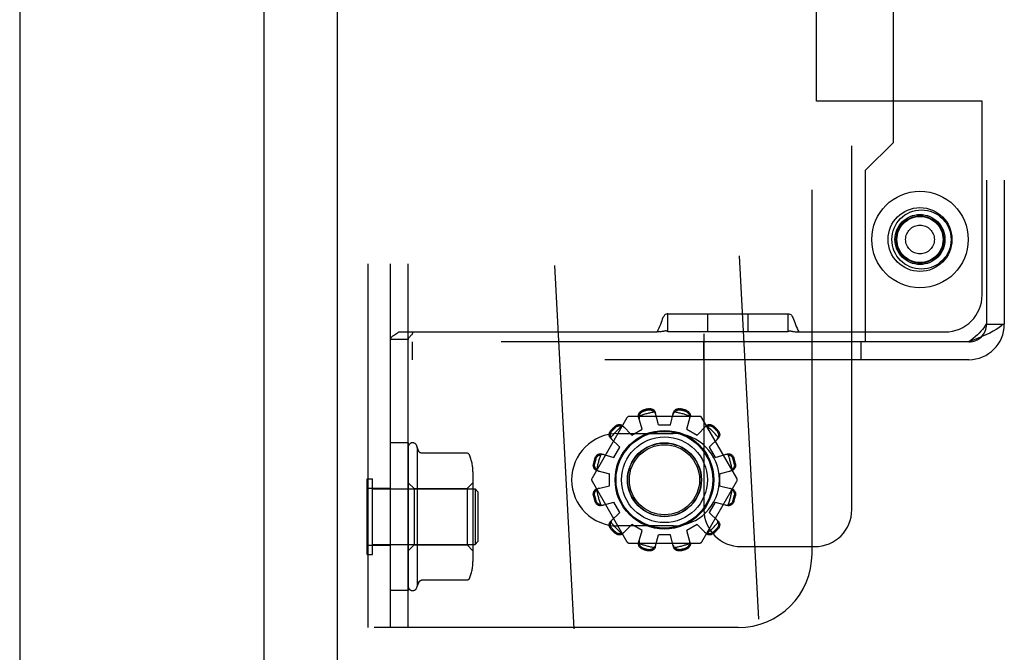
# Model space of a CAD drawing. Header units: inches. Extents: x 0 to 224, y 0 to 145.
# Tile 83 of 125: x 180.31 to 183.64, y 66.42 to 68.56. Entities that reach past the tile are written whole.
import ezdxf

# ---------------------------------------------------------------- set-up
doc = ezdxf.new("R2010")
doc.units = ezdxf.units.IN
doc.header["$LTSCALE"] = 12.302632
doc.header["$MEASUREMENT"] = 0
doc.linetypes.add('HIDDEN', pattern=[0.2, 0.1, -0.1])
doc.layers.get('0').update_dxf_attribs({"linetype": 'CONTINUOUS'})
doc.layers.add('02___PRT_ALL_AXES', color=7, linetype='CONTINUOUS')
doc.layers.add('DEFAULT_2', color=8, linetype='HIDDEN')

msp = doc.modelspace()

# ---------------------------------------------------------------- linework, layer by layer
at = {"color": 3, "linetype": 'Continuous'}
for p, q in [((181.3802, 86.1912), (181.3802, 51.8172)), ((180.3072, 81.0067), (180.3072, 57.0067)), ((181.1322, 80.1627), (181.1322, 57.8457))]:
    msp.add_line(p, q, dxfattribs=at)
at = {"layer": '02___PRT_ALL_AXES', "color": 8, "linetype": 'HIDDEN'}
for p, q in [((183.2602, 68.1452), (183.2602, 69.8632)), ((183.0002, 68.2842), (183.0002, 69.7242)), ((183.5602, 68.2842), (183.0002, 68.2842)), ((183.5602, 67.6292), (183.5602, 68.2842)), ((183.1652, 68.0502), (183.2602, 68.1452)), ((183.1652, 68.0502), (183.1652, 67.4702)), ((182.6332, 67.5042), (182.6332, 67.5642)), ((182.7692, 67.5642), (182.6332, 67.5642)), ((182.7692, 67.5042), (182.7692, 67.5642)), ((182.7692, 67.5042), (182.6332, 67.5042)), ((182.3289, 67.1605), (182.5164, 67.1605)), ((182.3761, 67.1553), (182.4107, 67.1753)), ((182.4664, 67.1902), (182.5064, 67.1902)), ((182.5621, 67.1753), (182.5967, 67.1553)), ((181.5602, 66.6292), (181.5602, 67.1292)), ((181.6202, 67.1292), (181.5602, 67.1292)), ((181.6202, 67.1292), (181.6202, 66.6292)), ((181.6502, 67.1142), (181.6502, 66.6442)), ((181.6567, 67.1), (181.6502, 67.1142)), ((182.3153, 67.0799), (182.3353, 67.1145)), ((182.6375, 67.1145), (182.6575, 67.0799)), ((182.3004, 66.9842), (182.3004, 67.0242)), ((182.6724, 67.0242), (182.6724, 66.9842)), ((181.4852, 66.7827), (181.4852, 66.9758)), ((181.4852, 66.9758), (181.5602, 66.9758)), ((182.3353, 66.8939), (182.3153, 66.9285)), ((182.6575, 66.9285), (182.6375, 66.8939)), ((182.5164, 66.848), (182.3289, 66.848)), ((182.4107, 66.8331), (182.3761, 66.8531)), ((182.5967, 66.8531), (182.5621, 66.8331)), ((182.5064, 66.8182), (182.4664, 66.8182)), ((181.4852, 66.7827), (181.5602, 66.7827)), ((181.6202, 66.6292), (181.5602, 66.6292)), ((181.6567, 66.6584), (181.6502, 66.6442))]:
    msp.add_line(p, q, dxfattribs=at)
for centre, radius in [((183.3502, 67.8167), 0.108), ((183.3552, 67.8167), 0.1), ((183.3502, 67.8167), 0.0845), ((183.3502, 67.8167), 0.08), ((182.4864, 67.0042), 0.124)]:
    msp.add_circle(centre, radius, dxfattribs=at)
for centre, radius, start, end in [((182.3289, 67.0042), 0.1562, 90, 270), ((182.5164, 67.0042), 0.1562, 270, 90), ((181.6352, 67.1142), 0.015, 0.0001, 180), ((181.6352, 66.6442), 0.015, 180, 359.9999)]:
    msp.add_arc(centre, radius, start, end, dxfattribs=at)
at = {"layer": 'DEFAULT_2', "color": 8, "linetype": 'HIDDEN'}
for p, q in [((183.1198, 66.9032), (183.1198, 71.9032)), ((181.4852, 66.5042), (181.4852, 71.5042)), ((181.5602, 66.5042), (181.5602, 71.5042)), ((182.9852, 66.7542), (182.9852, 71.2542)), ((183.5752, 70.4782), (183.5752, 67.5302)), ((183.6352, 70.4782), (183.6352, 67.5302)), ((182.6198, 69.9582), (182.6198, 66.9032)), ((182.9338, 64.0757), (182.6329, 69.8179)), ((182.3097, 64.043), (182.0087, 69.7852)), ((181.6202, 66.5042), (181.6202, 69.6917)), ((182.4982, 67.5642), (182.4982, 67.5649)), ((182.4982, 67.5042), (182.4982, 67.5642)), ((182.9042, 67.5642), (182.4982, 67.5642)), ((182.9042, 67.5642), (182.9042, 67.5649)), ((182.9042, 67.5042), (182.9042, 67.5642)), ((183.5722, 67.5302), (183.6293, 67.5302)), ((183.6293, 67.5302), (183.6352, 67.5302)), ((181.5739, 67.4934), (181.5707, 67.4914)), ((181.5892, 67.5042), (181.5869, 67.5018)), ((181.5892, 67.5042), (182.4614, 67.5042)), ((182.9042, 67.5042), (182.4982, 67.5042)), ((182.9409, 67.5042), (183.4352, 67.5042)), ((181.6202, 67.478), (181.5602, 67.478)), ((181.563, 67.485), (181.5613, 67.4827)), ((181.5652, 67.4873), (181.563, 67.485)), ((181.6247, 67.4868), (181.6229, 67.4848)), ((181.6286, 67.4907), (181.6267, 67.4888)), ((181.6352, 67.4102), (181.6352, 67.4702)), ((183.1652, 67.4702), (181.6352, 67.4702)), ((182.6195, 67.4102), (182.6195, 67.4702)), ((183.1508, 67.4102), (183.1508, 67.4702)), ((183.5152, 67.4702), (183.1652, 67.4702)), ((183.5152, 67.4102), (181.6352, 67.4102)), ((182.4664, 67.1902), (182.4554, 67.2325)), ((182.5064, 67.1902), (182.5174, 67.2325)), ((182.3597, 67.2137), (182.2416, 67.0092)), ((182.6045, 67.2187), (182.3683, 67.2187)), ((182.4107, 67.1753), (182.3992, 67.2174)), ((182.5621, 67.1753), (182.5737, 67.2174)), ((182.7312, 67.0092), (182.6131, 67.2137)), ((182.3454, 67.1864), (182.3761, 67.1553)), ((182.5967, 67.1553), (182.6274, 67.1864)), ((182.3043, 67.1452), (182.3353, 67.1145)), ((182.6375, 67.1145), (182.6686, 67.1452)), ((181.8179, 67.0942), (181.6658, 67.0942)), ((182.2733, 67.0915), (182.3153, 67.0799)), ((182.6575, 67.0799), (182.6996, 67.0915)), ((181.8392, 67.0309), (181.8392, 66.7275)), ((182.2582, 67.0352), (182.3004, 67.0242)), ((182.6724, 67.0242), (182.7146, 67.0352)), ((181.4812, 66.7512), (181.4812, 67.0072)), ((181.4812, 67.0072), (181.4992, 67.0072)), ((181.4992, 66.7512), (181.4992, 67.0072)), ((181.6402, 66.9742), (181.6202, 66.9942)), ((181.8192, 66.9742), (181.8392, 66.9942)), ((182.2416, 66.9992), (182.3597, 66.7947)), ((182.6131, 66.7947), (182.7312, 66.9992)), ((181.4992, 66.9732), (181.8462, 66.9732)), ((181.6402, 66.9742), (181.6402, 66.7842)), ((181.6402, 66.9742), (181.8192, 66.9742)), ((181.8192, 66.9742), (181.8192, 66.7842)), ((181.8462, 66.9732), (181.8462, 66.7852)), ((181.8562, 66.9632), (181.8462, 66.9732)), ((181.8562, 66.9632), (181.8562, 66.7952)), ((182.2582, 66.9732), (182.3004, 66.9842)), ((182.6724, 66.9842), (182.7146, 66.9732)), ((182.2733, 66.917), (182.3153, 66.9285)), ((182.6575, 66.9285), (182.6996, 66.917)), ((182.3043, 66.8633), (182.3353, 66.8939)), ((182.6375, 66.8939), (182.6686, 66.8633)), ((182.3454, 66.8221), (182.3761, 66.8531)), ((182.3992, 66.7911), (182.4107, 66.8331)), ((182.5737, 66.7911), (182.5621, 66.8331)), ((182.5967, 66.8531), (182.6274, 66.8221)), ((181.8562, 66.7952), (181.8462, 66.7852)), ((182.4554, 66.776), (182.4664, 66.8182)), ((182.5174, 66.776), (182.5064, 66.8182)), ((181.4992, 66.7852), (181.8462, 66.7852)), ((181.6402, 66.7842), (181.6202, 66.7642)), ((181.6402, 66.7842), (181.8192, 66.7842)), ((181.8192, 66.7842), (181.8392, 66.7642)), ((182.3683, 66.7897), (182.6045, 66.7897)), ((182.7448, 66.7782), (182.9948, 66.7782)), ((181.4812, 66.7512), (181.4992, 66.7512)), ((181.8179, 66.6643), (181.6658, 66.6643)), ((182.7352, 66.5042), (181.4852, 66.5042))]:
    msp.add_line(p, q, dxfattribs=at)
for points in [[(182.4982, 67.5649), (182.4952, 67.5651), (182.4922, 67.5645), (182.4893, 67.5629), (182.4864, 67.5603), (182.4838, 67.5568), (182.4814, 67.5524), (182.4792, 67.5475), (182.4771, 67.5421), (182.4749, 67.5361), (182.4726, 67.5298), (182.4702, 67.523), (182.4675, 67.5164), (182.4646, 67.5101), (182.4614, 67.5042)], [(182.9042, 67.5649), (182.9071, 67.5651), (182.9101, 67.5645), (182.9131, 67.5629), (182.9159, 67.5603), (182.9185, 67.5568), (182.9209, 67.5524), (182.9231, 67.5475), (182.9253, 67.5421), (182.9274, 67.5361), (182.9297, 67.5298), (182.9321, 67.523), (182.9348, 67.5164), (182.9377, 67.5101), (182.9409, 67.5042)], [(183.6293, 67.5302), (183.6238, 67.5242), (183.6165, 67.5182), (183.6076, 67.5122), (183.5973, 67.5062), (183.5857, 67.5002), (183.573, 67.4942), (183.5593, 67.4882), (183.545, 67.4822), (183.5302, 67.4762), (183.5152, 67.4702)], [(183.5722, 67.5302), (183.5695, 67.5242), (183.5658, 67.5182), (183.5614, 67.5122), (183.5562, 67.5062), (183.5504, 67.5002), (183.5441, 67.4942), (183.5373, 67.4882), (183.5301, 67.4822), (183.5227, 67.4762), (183.5152, 67.4702)], [(181.5773, 67.4954), (181.5739, 67.4934), (181.5707, 67.4914), (181.5678, 67.4894), (181.5652, 67.4873)], [(181.584, 67.4996), (181.5807, 67.4974), (181.5773, 67.4954)], [(181.5892, 67.5042), (181.5869, 67.5018), (181.584, 67.4996), (181.5807, 67.4974)], [(181.6347, 67.5042), (181.6348, 67.5019), (181.6345, 67.4995), (181.6335, 67.4971), (181.6321, 67.4948), (181.6304, 67.4927), (181.6286, 67.4907), (181.6267, 67.4888), (181.6247, 67.4868), (181.6229, 67.4848), (181.6214, 67.4826), (181.6205, 67.4804), (181.6202, 67.478)], [(182.4895, 67.5075), (182.4875, 67.507), (182.4863, 67.5067), (182.4847, 67.5064), (182.4828, 67.506), (182.4804, 67.5057), (182.4776, 67.5053), (182.4743, 67.505), (182.4705, 67.5047), (182.4663, 67.5044), (182.4614, 67.5042)], [(182.4982, 67.5056), (182.4957, 67.5066), (182.4939, 67.5072), (182.4927, 67.5076), (182.4918, 67.5077), (182.491, 67.5077), (182.4902, 67.5076), (182.4895, 67.5075)], [(182.9042, 67.5056), (182.9067, 67.5066), (182.9084, 67.5072), (182.9096, 67.5076), (182.9106, 67.5077), (182.9114, 67.5077), (182.9121, 67.5076), (182.9129, 67.5075), (182.9148, 67.507)], [(182.9148, 67.507), (182.9161, 67.5067), (182.9176, 67.5064), (182.9196, 67.506), (182.9219, 67.5057), (182.9248, 67.5053), (182.928, 67.505), (182.9318, 67.5047), (182.9361, 67.5044), (182.9409, 67.5042)], [(181.5613, 67.4826), (181.5604, 67.4803), (181.5602, 67.478)], [(182.3992, 67.2174), (182.3988, 67.2192), (182.3986, 67.221), (182.3987, 67.2229), (182.3991, 67.2248), (182.3996, 67.2267), (182.4004, 67.2286), (182.4014, 67.2303), (182.4026, 67.232), (182.404, 67.2335), (182.4056, 67.235), (182.4074, 67.2363), (182.4093, 67.2374), (182.4113, 67.2384), (182.4134, 67.2391)], [(182.4014, 67.2192), (182.4016, 67.2203), (182.4019, 67.2213), (182.4022, 67.2223), (182.4025, 67.2233), (182.4029, 67.2242), (182.4033, 67.2252), (182.4038, 67.2261), (182.4043, 67.227), (182.4048, 67.228), (182.4055, 67.2289), (182.4062, 67.2298), (182.407, 67.2307), (182.4079, 67.2316), (182.4089, 67.2324), (182.41, 67.2333), (182.4113, 67.234), (182.4128, 67.2347), (182.4144, 67.2353)], [(182.4322, 67.2442), (182.4344, 67.2446), (182.4366, 67.2447), (182.4388, 67.2447), (182.441, 67.2445), (182.4431, 67.244), (182.4451, 67.2434), (182.447, 67.2425), (182.4487, 67.2415), (182.4503, 67.2403), (182.4518, 67.239), (182.453, 67.2375), (182.454, 67.2358), (182.4548, 67.2342), (182.4554, 67.2325)], [(182.4332, 67.2404), (182.4349, 67.2407), (182.4365, 67.2408), (182.4381, 67.2408), (182.4395, 67.2406), (182.4408, 67.2404), (182.442, 67.24), (182.4431, 67.2397), (182.4442, 67.2392), (182.4452, 67.2388), (182.4462, 67.2383), (182.4471, 67.2377), (182.4479, 67.2371), (182.4488, 67.2365), (182.4496, 67.2359), (182.4503, 67.2352), (182.4511, 67.2345), (182.4518, 67.2337), (182.4525, 67.2329)], [(182.4573, 67.2253), (182.4568, 67.2267), (182.4562, 67.228), (182.4555, 67.2294), (182.4546, 67.2306), (182.4536, 67.2318), (182.4525, 67.2329)], [(182.5203, 67.2329), (182.5192, 67.2318), (182.5182, 67.2306), (182.5173, 67.2294), (182.5166, 67.228), (182.516, 67.2267), (182.5156, 67.2253)], [(182.5174, 67.2325), (182.518, 67.2342), (182.5188, 67.2358), (182.5198, 67.2375), (182.5211, 67.239), (182.5225, 67.2403), (182.5241, 67.2415), (182.5259, 67.2425), (182.5277, 67.2434), (182.5297, 67.244), (182.5319, 67.2445), (182.534, 67.2447), (182.5363, 67.2447), (182.5384, 67.2446), (182.5406, 67.2442)], [(182.5203, 67.2329), (182.521, 67.2337), (182.5217, 67.2345), (182.5225, 67.2352), (182.5233, 67.2359), (182.5241, 67.2365), (182.5249, 67.2371), (182.5258, 67.2377), (182.5267, 67.2383), (182.5276, 67.2388), (182.5286, 67.2392), (182.5297, 67.2397), (182.5309, 67.24), (182.5321, 67.2404), (182.5334, 67.2406), (182.5348, 67.2408), (182.5363, 67.2408), (182.5379, 67.2407), (182.5396, 67.2404)], [(182.5584, 67.2353), (182.56, 67.2347), (182.5615, 67.234), (182.5628, 67.2333), (182.5639, 67.2324), (182.565, 67.2315), (182.5658, 67.2307), (182.5666, 67.2298), (182.5674, 67.2289), (182.568, 67.2279), (182.5686, 67.227), (182.5691, 67.2261), (182.5695, 67.2252), (182.57, 67.2242), (182.5703, 67.2233), (182.5707, 67.2223), (182.5709, 67.2213), (182.5712, 67.2203), (182.5714, 67.2192)], [(182.5595, 67.2391), (182.5615, 67.2384), (182.5635, 67.2374), (182.5654, 67.2363), (182.5672, 67.235), (182.5688, 67.2335), (182.5702, 67.232), (182.5714, 67.2303), (182.5724, 67.2286), (182.5732, 67.2267), (182.5738, 67.2248), (182.5741, 67.2229), (182.5742, 67.221), (182.574, 67.2192), (182.5737, 67.2174)], [(182.4014, 67.2192), (182.401, 67.2177), (182.4007, 67.2162), (182.4006, 67.2147), (182.4006, 67.2131), (182.4008, 67.2117), (182.4011, 67.2103)], [(182.5717, 67.2103), (182.572, 67.2117), (182.5722, 67.2131), (182.5722, 67.2147), (182.5721, 67.2162), (182.5718, 67.2177), (182.5714, 67.2192)], [(182.3043, 67.1452), (182.3031, 67.1466), (182.302, 67.1481), (182.3011, 67.1498), (182.3005, 67.1516), (182.3, 67.1535), (182.2998, 67.1555), (182.2998, 67.1575), (182.3, 67.1596), (182.3004, 67.1616), (182.3011, 67.1637), (182.302, 67.1657), (182.303, 67.1677), (182.3043, 67.1695), (182.3057, 67.1711)], [(182.3053, 67.1479), (182.305, 67.1489), (182.3047, 67.1499), (182.3044, 67.1509), (182.3042, 67.152), (182.3041, 67.153), (182.304, 67.154), (182.3039, 67.1551), (182.3039, 67.1561), (182.3039, 67.1572), (182.304, 67.1583), (182.3042, 67.1595), (182.3044, 67.1606), (182.3047, 67.1618), (182.3052, 67.1631), (182.3058, 67.1644), (182.3065, 67.1657), (182.3074, 67.167), (182.3085, 67.1684)], [(182.3195, 67.1849), (182.3212, 67.1864), (182.323, 67.1876), (182.3249, 67.1887), (182.3269, 67.1896), (182.329, 67.1902), (182.3311, 67.1907), (182.3331, 67.1909), (182.3351, 67.1909), (182.3371, 67.1906), (182.339, 67.1902), (182.3409, 67.1895), (182.3426, 67.1886), (182.3441, 67.1876), (182.3454, 67.1864)], [(182.3223, 67.1822), (182.3236, 67.1832), (182.3249, 67.1842), (182.3263, 67.1849), (182.3276, 67.1855), (182.3288, 67.1859), (182.33, 67.1862), (182.3312, 67.1865), (182.3324, 67.1866), (182.3335, 67.1867), (182.3345, 67.1868), (182.3356, 67.1868), (182.3366, 67.1867), (182.3377, 67.1866), (182.3387, 67.1864), (182.3397, 67.1862), (182.3407, 67.1859), (182.3417, 67.1857), (182.3427, 67.1853)], [(182.3506, 67.1811), (182.3496, 67.1821), (182.3484, 67.183), (182.3471, 67.1838), (182.3457, 67.1844), (182.3442, 67.1849), (182.3427, 67.1853)], [(182.6301, 67.1853), (182.6286, 67.1849), (182.6271, 67.1844), (182.6257, 67.1838), (182.6245, 67.183), (182.6233, 67.1821), (182.6222, 67.1811)], [(182.6274, 67.1864), (182.6287, 67.1876), (182.6303, 67.1886), (182.632, 67.1895), (182.6338, 67.1902), (182.6357, 67.1906), (182.6377, 67.1909), (182.6397, 67.1909), (182.6418, 67.1907), (182.6438, 67.1902), (182.6459, 67.1896), (182.6479, 67.1887), (182.6498, 67.1876), (182.6516, 67.1864), (182.6533, 67.1849)], [(182.6301, 67.1853), (182.6311, 67.1857), (182.6321, 67.1859), (182.6331, 67.1862), (182.6342, 67.1864), (182.6352, 67.1866), (182.6362, 67.1867), (182.6373, 67.1868), (182.6383, 67.1868), (182.6394, 67.1867), (182.6405, 67.1866), (182.6416, 67.1865), (182.6428, 67.1862), (182.644, 67.1859), (182.6453, 67.1855), (182.6466, 67.1849), (182.6479, 67.1842), (182.6492, 67.1832), (182.6506, 67.1822)], [(182.6643, 67.1684), (182.6654, 67.167), (182.6663, 67.1657), (182.6671, 67.1644), (182.6677, 67.1631), (182.6681, 67.1618), (182.6684, 67.1606), (182.6687, 67.1594), (182.6688, 67.1583), (182.6689, 67.1572), (182.669, 67.1561), (182.6689, 67.1551), (182.6689, 67.154), (182.6688, 67.153), (182.6686, 67.152), (182.6684, 67.1509), (182.6681, 67.1499), (182.6678, 67.1489), (182.6675, 67.1479)], [(182.6671, 67.1711), (182.6685, 67.1695), (182.6698, 67.1677), (182.6709, 67.1657), (182.6718, 67.1637), (182.6724, 67.1616), (182.6729, 67.1596), (182.6731, 67.1575), (182.6731, 67.1555), (182.6728, 67.1535), (182.6724, 67.1516), (182.6717, 67.1498), (182.6708, 67.1481), (182.6698, 67.1466), (182.6686, 67.1452)], [(182.3053, 67.1479), (182.3057, 67.1464), (182.3062, 67.1449), (182.3069, 67.1436), (182.3077, 67.1423), (182.3085, 67.1411), (182.3095, 67.14)], [(182.6633, 67.14), (182.6643, 67.1411), (182.6652, 67.1423), (182.6659, 67.1436), (182.6666, 67.1449), (182.6671, 67.1464), (182.6675, 67.1479)], [(181.6658, 67.0942), (181.6646, 67.0943), (181.6634, 67.0945), (181.6625, 67.0948), (181.6617, 67.0951), (181.661, 67.0954), (181.6604, 67.0958), (181.6599, 67.0961), (181.6595, 67.0964), (181.6591, 67.0968), (181.6587, 67.0971), (181.6584, 67.0974), (181.6582, 67.0977), (181.6579, 67.098), (181.6577, 67.0983), (181.6575, 67.0986), (181.6573, 67.0989), (181.6572, 67.0992), (181.657, 67.0994), (181.6569, 67.0997), (181.6568, 67.0999), (181.6567, 67.1001)], [(181.827, 67.0882), (181.8264, 67.0894), (181.8256, 67.0905), (181.8247, 67.0915), (181.8237, 67.0923), (181.8225, 67.0931), (181.8212, 67.0936), (181.8199, 67.094), (181.8185, 67.0942), (181.8179, 67.0942)], [(182.2515, 67.0773), (182.2523, 67.0793), (182.2532, 67.0813), (182.2543, 67.0832), (182.2556, 67.085), (182.2571, 67.0866), (182.2587, 67.088), (182.2603, 67.0892), (182.2621, 67.0902), (182.2639, 67.091), (182.2658, 67.0916), (182.2677, 67.0919), (182.2696, 67.092), (182.2715, 67.0919), (182.2733, 67.0915)], [(182.2553, 67.0763), (182.2559, 67.0779), (182.2566, 67.0793), (182.2574, 67.0806), (182.2582, 67.0818), (182.2591, 67.0828), (182.26, 67.0837), (182.2609, 67.0845), (182.2618, 67.0852), (182.2627, 67.0858), (182.2636, 67.0864), (182.2645, 67.0869), (182.2655, 67.0873), (182.2664, 67.0878), (182.2674, 67.0881), (182.2684, 67.0885), (182.2694, 67.0888), (182.2704, 67.089), (182.2714, 67.0892)], [(182.2804, 67.0895), (182.279, 67.0898), (182.2775, 67.09), (182.276, 67.09), (182.2745, 67.0899), (182.2729, 67.0896), (182.2714, 67.0892)], [(182.7014, 67.0892), (182.6999, 67.0896), (182.6984, 67.0899), (182.6968, 67.09), (182.6953, 67.09), (182.6939, 67.0898), (182.6925, 67.0895)], [(182.6996, 67.0915), (182.7014, 67.0919), (182.7032, 67.092), (182.7051, 67.0919), (182.707, 67.0916), (182.7089, 67.091), (182.7108, 67.0902), (182.7125, 67.0892), (182.7142, 67.088), (182.7157, 67.0866), (182.7172, 67.085), (182.7185, 67.0832), (182.7196, 67.0813), (182.7206, 67.0793), (182.7213, 67.0773)], [(182.7014, 67.0892), (182.7024, 67.089), (182.7035, 67.0888), (182.7045, 67.0885), (182.7054, 67.0881), (182.7064, 67.0878), (182.7074, 67.0873), (182.7083, 67.0869), (182.7092, 67.0864), (182.7101, 67.0858), (182.7111, 67.0852), (182.712, 67.0844), (182.7129, 67.0836), (182.7137, 67.0828), (182.7146, 67.0817), (182.7154, 67.0806), (182.7162, 67.0793), (182.7169, 67.0779), (182.7175, 67.0763)], [(182.2582, 67.0352), (182.2565, 67.0358), (182.2548, 67.0366), (182.2532, 67.0376), (182.2517, 67.0389), (182.2503, 67.0403), (182.2491, 67.0419), (182.2481, 67.0437), (182.2473, 67.0455), (182.2466, 67.0476), (182.2462, 67.0497), (182.2459, 67.0519), (182.2459, 67.0541), (182.2461, 67.0563), (182.2465, 67.0584)], [(182.2577, 67.0381), (182.2569, 67.0388), (182.2562, 67.0396), (182.2555, 67.0403), (182.2548, 67.0411), (182.2541, 67.0419), (182.2535, 67.0427), (182.2529, 67.0436), (182.2524, 67.0445), (182.2519, 67.0455), (182.2514, 67.0465), (182.251, 67.0475), (182.2506, 67.0487), (182.2503, 67.0499), (182.25, 67.0512), (182.2499, 67.0526), (182.2499, 67.0541), (182.25, 67.0557), (182.2503, 67.0574)], [(182.2577, 67.0381), (182.2588, 67.037), (182.26, 67.036), (182.2613, 67.0351), (182.2626, 67.0344), (182.2639, 67.0338), (182.2653, 67.0334)], [(182.7075, 67.0334), (182.7089, 67.0338), (182.7102, 67.0344), (182.7116, 67.0351), (182.7128, 67.036), (182.714, 67.037), (182.7151, 67.0381)], [(182.7264, 67.0584), (182.7268, 67.0563), (182.7269, 67.0541), (182.7269, 67.0519), (182.7267, 67.0497), (182.7262, 67.0476), (182.7255, 67.0455), (182.7247, 67.0437), (182.7237, 67.0419), (182.7225, 67.0403), (182.7211, 67.0389), (182.7196, 67.0376), (182.718, 67.0366), (182.7164, 67.0358), (182.7146, 67.0352)], [(182.7226, 67.0574), (182.7229, 67.0557), (182.723, 67.0541), (182.7229, 67.0526), (182.7228, 67.0512), (182.7225, 67.0499), (182.7222, 67.0487), (182.7219, 67.0475), (182.7214, 67.0464), (182.7209, 67.0454), (182.7204, 67.0445), (182.7199, 67.0436), (182.7193, 67.0427), (182.7187, 67.0419), (182.718, 67.0411), (182.7174, 67.0403), (182.7166, 67.0395), (182.7159, 67.0388), (182.7151, 67.0381)], [(182.2465, 66.95), (182.2461, 66.9522), (182.2459, 66.9544), (182.2459, 66.9566), (182.2462, 66.9588), (182.2466, 66.9609), (182.2473, 66.9629), (182.2481, 66.9648), (182.2491, 66.9665), (182.2503, 66.9681), (182.2517, 66.9696), (182.2532, 66.9708), (182.2548, 66.9719), (182.2565, 66.9726), (182.2582, 66.9732)], [(182.2503, 66.951), (182.25, 66.9527), (182.2499, 66.9544), (182.2499, 66.9559), (182.25, 66.9573), (182.2503, 66.9586), (182.2506, 66.9598), (182.251, 66.9609), (182.2514, 66.962), (182.2519, 66.963), (182.2524, 66.964), (182.2529, 66.9649), (182.2535, 66.9657), (182.2541, 66.9666), (182.2548, 66.9674), (182.2555, 66.9682), (182.2562, 66.9689), (182.2569, 66.9696), (182.2577, 66.9703)], [(182.2653, 66.9751), (182.2639, 66.9746), (182.2626, 66.9741), (182.2613, 66.9733), (182.26, 66.9725), (182.2588, 66.9715), (182.2577, 66.9703)], [(182.7151, 66.9703), (182.714, 66.9715), (182.7128, 66.9725), (182.7116, 66.9733), (182.7102, 66.9741), (182.7089, 66.9746), (182.7075, 66.9751)], [(182.7146, 66.9732), (182.7164, 66.9726), (182.718, 66.9719), (182.7196, 66.9708), (182.7211, 66.9696), (182.7225, 66.9681), (182.7237, 66.9665), (182.7247, 66.9648), (182.7255, 66.9629), (182.7262, 66.9609), (182.7267, 66.9588), (182.7269, 66.9566), (182.7269, 66.9544), (182.7268, 66.9522), (182.7264, 66.95)], [(182.7151, 66.9703), (182.7159, 66.9696), (182.7166, 66.9689), (182.7174, 66.9682), (182.7181, 66.9674), (182.7187, 66.9666), (182.7193, 66.9657), (182.7199, 66.9649), (182.7204, 66.964), (182.721, 66.963), (182.7214, 66.962), (182.7219, 66.9609), (182.7222, 66.9598), (182.7226, 66.9586), (182.7228, 66.9573), (182.7229, 66.9559), (182.723, 66.9543), (182.7229, 66.9527), (182.7226, 66.951)], [(182.2733, 66.917), (182.2715, 66.9166), (182.2696, 66.9165), (182.2677, 66.9165), (182.2658, 66.9169), (182.2639, 66.9174), (182.2621, 66.9182), (182.2603, 66.9192), (182.2587, 66.9204), (182.2571, 66.9219), (182.2556, 66.9235), (182.2543, 66.9252), (182.2532, 66.9271), (182.2523, 66.9291), (182.2515, 66.9312)], [(182.2714, 66.9193), (182.2704, 66.9195), (182.2694, 66.9197), (182.2684, 66.92), (182.2674, 66.9203), (182.2664, 66.9207), (182.2655, 66.9211), (182.2645, 66.9216), (182.2636, 66.9221), (182.2627, 66.9227), (182.2618, 66.9233), (182.2609, 66.924), (182.26, 66.9248), (182.2591, 66.9257), (182.2582, 66.9267), (182.2574, 66.9279), (182.2566, 66.9292), (182.2559, 66.9306), (182.2553, 66.9322)], [(182.7213, 66.9312), (182.7206, 66.9291), (182.7196, 66.9271), (182.7185, 66.9252), (182.7172, 66.9235), (182.7157, 66.9219), (182.7142, 66.9204), (182.7125, 66.9192), (182.7108, 66.9182), (182.7089, 66.9174), (182.707, 66.9169), (182.7051, 66.9165), (182.7032, 66.9165), (182.7014, 66.9166), (182.6996, 66.917)], [(182.7175, 66.9322), (182.7169, 66.9306), (182.7162, 66.9291), (182.7154, 66.9278), (182.7146, 66.9267), (182.7137, 66.9257), (182.7128, 66.9248), (182.712, 66.924), (182.711, 66.9233), (182.7101, 66.9227), (182.7092, 66.9221), (182.7083, 66.9216), (182.7074, 66.9211), (182.7064, 66.9207), (182.7054, 66.9203), (182.7045, 66.92), (182.7035, 66.9197), (182.7024, 66.9195), (182.7014, 66.9193)], [(182.2714, 66.9193), (182.2729, 66.9188), (182.2745, 66.9185), (182.276, 66.9184), (182.2775, 66.9184), (182.279, 66.9186), (182.2804, 66.9189)], [(182.6925, 66.9189), (182.6939, 66.9186), (182.6953, 66.9184), (182.6968, 66.9184), (182.6984, 66.9185), (182.6999, 66.9188), (182.7014, 66.9193)], [(182.3057, 66.8373), (182.3043, 66.839), (182.303, 66.8408), (182.302, 66.8427), (182.3011, 66.8448), (182.3004, 66.8468), (182.3, 66.8489), (182.2998, 66.8509), (182.2998, 66.8529), (182.3, 66.8549), (182.3005, 66.8569), (182.3011, 66.8587), (182.302, 66.8604), (182.3031, 66.8619), (182.3043, 66.8633)], [(182.3085, 66.8401), (182.3074, 66.8414), (182.3065, 66.8428), (182.3058, 66.8441), (182.3052, 66.8454), (182.3047, 66.8466), (182.3044, 66.8478), (182.3042, 66.849), (182.304, 66.8502), (182.3039, 66.8513), (182.3039, 66.8524), (182.3039, 66.8534), (182.304, 66.8544), (182.3041, 66.8555), (182.3042, 66.8565), (182.3044, 66.8575), (182.3047, 66.8585), (182.305, 66.8595), (182.3053, 66.8605)], [(182.3095, 66.8684), (182.3085, 66.8674), (182.3077, 66.8662), (182.3069, 66.8649), (182.3062, 66.8635), (182.3057, 66.8621), (182.3053, 66.8605)], [(182.6675, 66.8605), (182.6671, 66.8621), (182.6666, 66.8635), (182.6659, 66.8649), (182.6652, 66.8662), (182.6643, 66.8674), (182.6633, 66.8684)], [(182.6675, 66.8605), (182.6678, 66.8595), (182.6681, 66.8585), (182.6684, 66.8575), (182.6686, 66.8565), (182.6688, 66.8555), (182.6689, 66.8544), (182.6689, 66.8534), (182.669, 66.8523), (182.6689, 66.8513), (182.6688, 66.8501), (182.6687, 66.849), (182.6684, 66.8478), (182.6681, 66.8466), (182.6676, 66.8454), (182.6671, 66.8441), (182.6663, 66.8427), (182.6654, 66.8414), (182.6643, 66.8401)], [(182.6686, 66.8633), (182.6698, 66.8619), (182.6708, 66.8604), (182.6717, 66.8587), (182.6724, 66.8569), (182.6728, 66.8549), (182.6731, 66.8529), (182.6731, 66.8509), (182.6729, 66.8489), (182.6724, 66.8468), (182.6718, 66.8448), (182.6709, 66.8427), (182.6698, 66.8408), (182.6685, 66.839), (182.6671, 66.8373)], [(182.3427, 66.8231), (182.3417, 66.8228), (182.3407, 66.8225), (182.3397, 66.8223), (182.3387, 66.8221), (182.3377, 66.8219), (182.3366, 66.8218), (182.3356, 66.8217), (182.3345, 66.8217), (182.3334, 66.8217), (182.3323, 66.8218), (182.3312, 66.822), (182.33, 66.8222), (182.3288, 66.8226), (182.3276, 66.823), (182.3263, 66.8236), (182.3249, 66.8243), (182.3236, 66.8252), (182.3223, 66.8263)], [(182.3427, 66.8231), (182.3442, 66.8235), (182.3457, 66.824), (182.3471, 66.8247), (182.3484, 66.8255), (182.3496, 66.8264), (182.3506, 66.8273)], [(182.6222, 66.8273), (182.6233, 66.8264), (182.6245, 66.8255), (182.6257, 66.8247), (182.6271, 66.824), (182.6286, 66.8235), (182.6301, 66.8231)], [(182.6506, 66.8263), (182.6492, 66.8252), (182.6479, 66.8243), (182.6466, 66.8236), (182.6453, 66.823), (182.644, 66.8226), (182.6428, 66.8222), (182.6416, 66.822), (182.6405, 66.8218), (182.6394, 66.8217), (182.6383, 66.8217), (182.6372, 66.8217), (182.6362, 66.8218), (182.6352, 66.8219), (182.6341, 66.8221), (182.6331, 66.8223), (182.6321, 66.8225), (182.6311, 66.8228), (182.6301, 66.8231)], [(182.3454, 66.8221), (182.3441, 66.8209), (182.3426, 66.8198), (182.3409, 66.819), (182.339, 66.8183), (182.3371, 66.8178), (182.3351, 66.8176), (182.3331, 66.8176), (182.3311, 66.8178), (182.329, 66.8182), (182.3269, 66.8189), (182.3249, 66.8198), (182.323, 66.8209), (182.3212, 66.8221), (182.3195, 66.8235)], [(182.4011, 66.7982), (182.4008, 66.7968), (182.4006, 66.7953), (182.4006, 66.7938), (182.4007, 66.7923), (182.401, 66.7908), (182.4014, 66.7892)], [(182.5714, 66.7892), (182.5718, 66.7908), (182.5721, 66.7923), (182.5722, 66.7938), (182.5722, 66.7953), (182.572, 66.7968), (182.5717, 66.7982)], [(182.6533, 66.8235), (182.6516, 66.8221), (182.6498, 66.8209), (182.6479, 66.8198), (182.6459, 66.8189), (182.6438, 66.8182), (182.6418, 66.8178), (182.6397, 66.8176), (182.6377, 66.8176), (182.6357, 66.8178), (182.6338, 66.8183), (182.632, 66.819), (182.6303, 66.8198), (182.6287, 66.8209), (182.6274, 66.8221)], [(182.4134, 66.7693), (182.4113, 66.7701), (182.4093, 66.771), (182.4074, 66.7721), (182.4056, 66.7735), (182.404, 66.7749), (182.4026, 66.7765), (182.4014, 66.7781), (182.4004, 66.7799), (182.3996, 66.7817), (182.3991, 66.7836), (182.3987, 66.7855), (182.3986, 66.7875), (182.3988, 66.7893), (182.3992, 66.7911)], [(182.4144, 66.7731), (182.4128, 66.7737), (182.4113, 66.7744), (182.41, 66.7752), (182.4089, 66.776), (182.4079, 66.7769), (182.407, 66.7778), (182.4062, 66.7787), (182.4055, 66.7796), (182.4048, 66.7805), (182.4043, 66.7814), (182.4038, 66.7824), (182.4033, 66.7833), (182.4029, 66.7842), (182.4025, 66.7852), (182.4022, 66.7862), (182.4019, 66.7872), (182.4016, 66.7882), (182.4014, 66.7892)], [(182.4554, 66.776), (182.4548, 66.7743), (182.454, 66.7726), (182.453, 66.771), (182.4518, 66.7695), (182.4503, 66.7681), (182.4487, 66.7669), (182.447, 66.7659), (182.4451, 66.7651), (182.4431, 66.7644), (182.441, 66.764), (182.4388, 66.7637), (182.4366, 66.7637), (182.4344, 66.7639), (182.4322, 66.7643)], [(182.4525, 66.7755), (182.4518, 66.7748), (182.4511, 66.774), (182.4503, 66.7733), (182.4496, 66.7726), (182.4488, 66.7719), (182.4479, 66.7713), (182.4471, 66.7707), (182.4461, 66.7702), (182.4452, 66.7697), (182.4442, 66.7692), (182.4431, 66.7688), (182.442, 66.7684), (182.4408, 66.7681), (182.4395, 66.7679), (182.438, 66.7677), (182.4365, 66.7677), (182.4349, 66.7678), (182.4332, 66.7681)], [(182.4525, 66.7755), (182.4536, 66.7767), (182.4546, 66.7778), (182.4555, 66.7791), (182.4562, 66.7804), (182.4568, 66.7818), (182.4573, 66.7831)], [(182.5156, 66.7831), (182.516, 66.7818), (182.5166, 66.7804), (182.5173, 66.7791), (182.5182, 66.7778), (182.5192, 66.7767), (182.5203, 66.7755)], [(182.5406, 66.7643), (182.5384, 66.7639), (182.5363, 66.7637), (182.534, 66.7637), (182.5319, 66.764), (182.5297, 66.7644), (182.5277, 66.7651), (182.5259, 66.7659), (182.5241, 66.7669), (182.5225, 66.7681), (182.5211, 66.7695), (182.5198, 66.771), (182.5188, 66.7726), (182.518, 66.7743), (182.5174, 66.776)], [(182.5396, 66.7681), (182.5379, 66.7678), (182.5363, 66.7677), (182.5348, 66.7677), (182.5334, 66.7679), (182.5321, 66.7681), (182.5308, 66.7684), (182.5297, 66.7688), (182.5286, 66.7692), (182.5276, 66.7697), (182.5267, 66.7702), (182.5258, 66.7707), (182.5249, 66.7713), (182.5241, 66.7719), (182.5233, 66.7726), (182.5225, 66.7733), (182.5217, 66.774), (182.521, 66.7748), (182.5203, 66.7755)], [(182.5714, 66.7892), (182.5712, 66.7882), (182.5709, 66.7872), (182.5706, 66.7862), (182.5703, 66.7852), (182.5699, 66.7842), (182.5695, 66.7833), (182.5691, 66.7823), (182.5686, 66.7814), (182.568, 66.7805), (182.5673, 66.7796), (182.5666, 66.7787), (182.5658, 66.7778), (182.5649, 66.7769), (182.5639, 66.776), (182.5628, 66.7752), (182.5615, 66.7744), (182.56, 66.7737), (182.5584, 66.7731)], [(182.5737, 66.7911), (182.574, 66.7893), (182.5742, 66.7875), (182.5741, 66.7855), (182.5738, 66.7836), (182.5732, 66.7817), (182.5724, 66.7799), (182.5714, 66.7781), (182.5702, 66.7765), (182.5688, 66.7749), (182.5672, 66.7735), (182.5654, 66.7721), (182.5635, 66.771), (182.5615, 66.7701), (182.5595, 66.7693)], [(181.6567, 66.6583), (181.6568, 66.6585), (181.6569, 66.6588), (181.657, 66.659), (181.6572, 66.6593), (181.6573, 66.6596), (181.6575, 66.6598), (181.6577, 66.6601), (181.6579, 66.6604), (181.6582, 66.6607), (181.6584, 66.661), (181.6587, 66.6614), (181.6591, 66.6617), (181.6595, 66.662), (181.6599, 66.6624), (181.6604, 66.6627), (181.661, 66.663), (181.6617, 66.6634), (181.6625, 66.6637), (181.6634, 66.664), (181.6646, 66.6642), (181.6658, 66.6643)], [(181.827, 66.6702), (181.8264, 66.669), (181.8256, 66.6679), (181.8247, 66.667), (181.8237, 66.6661), (181.8225, 66.6654), (181.8212, 66.6649), (181.8199, 66.6645), (181.8185, 66.6643), (181.8179, 66.6643)]]:
    msp.add_lwpolyline(points, dxfattribs=at)
for centre, radius in [((183.3502, 67.8167), 0.163), ((183.3502, 67.8167), 0.108), ((183.3502, 67.8167), 0.08), ((183.3502, 67.8167), 0.078), ((183.3502, 67.8167), 0.0485), ((182.4864, 67.0042), 0.1668), ((182.4864, 67.0042), 0.1635), ((182.4864, 67.0042), 0.145), ((182.4864, 67.0042), 0.125), ((182.4864, 67.0042), 0.124), ((182.4864, 67.0042), 0.1186)]:
    msp.add_circle(centre, radius, dxfattribs=at)
for centre, radius, start, end in [((183.4352, 67.6292), 0.125, 270, 360), ((183.5152, 67.5302), 0.12, 270, 360), ((183.5152, 67.5302), 0.06, 270, 360), ((182.4864, 67.0042), 0.2312, 98.4357, 111.5643), ((182.4864, 67.0042), 0.246, 102.7238, 107.2762), ((182.4864, 67.0042), 0.2421, 102.6908, 107.3092), ((182.4864, 67.0042), 0.2312, 68.4357, 81.5643), ((182.4864, 67.0042), 0.2421, 72.6908, 77.3092), ((182.4864, 67.0042), 0.246, 72.7238, 77.2762), ((182.3683, 67.2087), 0.01, 90, 150), ((182.6045, 67.2087), 0.01, 30, 90), ((182.4864, 67.0042), 0.2312, 128.4357, 141.5643), ((182.4864, 67.0042), 0.246, 132.7238, 137.2762), ((182.4864, 67.0042), 0.2421, 132.6908, 137.3092), ((182.4864, 67.0042), 0.2312, 38.4357, 51.5643), ((182.4864, 67.0042), 0.2421, 42.6908, 47.3092), ((182.4864, 67.0042), 0.246, 42.7238, 47.2762), ((181.698, 67.0309), 0.1412, 0, 23.95), ((182.4864, 67.0042), 0.246, 162.7238, 167.2762), ((182.4864, 67.0042), 0.2421, 162.6908, 167.3092), ((182.4864, 67.0042), 0.2312, 158.4357, 171.5643), ((182.4864, 67.0042), 0.2312, 8.4357, 21.5643), ((182.4864, 67.0042), 0.2421, 12.6908, 17.3092), ((182.4864, 67.0042), 0.246, 12.7238, 17.2762), ((182.2503, 67.0042), 0.01, 150, 210), ((182.7226, 67.0042), 0.01, 330, 30), ((182.4864, 67.0042), 0.2312, 188.4357, 201.5643), ((182.4864, 67.0042), 0.2312, 338.4357, 351.5643), ((182.4864, 67.0042), 0.246, 192.7238, 197.2762), ((182.4864, 67.0042), 0.2421, 192.6908, 197.3092), ((182.4864, 67.0042), 0.2421, 342.6908, 347.3092), ((182.4864, 67.0042), 0.246, 342.7238, 347.2762), ((182.7448, 66.9032), 0.125, 180, 270), ((182.9948, 66.9032), 0.125, 270, 360), ((182.4864, 67.0042), 0.2312, 218.4357, 231.5643), ((182.4864, 67.0042), 0.2312, 308.4357, 321.5643), ((182.4864, 67.0042), 0.246, 222.7238, 227.2762), ((182.4864, 67.0042), 0.2421, 222.6908, 227.3092), ((182.4864, 67.0042), 0.2421, 312.6908, 317.3092), ((182.4864, 67.0042), 0.246, 312.7238, 317.2762), ((182.3683, 66.7997), 0.01, 210, 270), ((182.6045, 66.7997), 0.01, 270, 330), ((182.4864, 67.0042), 0.2312, 248.4357, 261.5643), ((182.4864, 67.0042), 0.246, 252.7238, 257.2762), ((182.4864, 67.0042), 0.2421, 252.6908, 257.3092), ((182.4864, 67.0042), 0.2312, 278.4357, 291.5643), ((182.4864, 67.0042), 0.2421, 282.6908, 287.3092), ((182.4864, 67.0042), 0.246, 282.7238, 287.2762), ((181.698, 66.7275), 0.1412, 336.05, 360), ((182.7352, 66.7542), 0.25, 270, 360)]:
    msp.add_arc(centre, radius, start, end, dxfattribs=at)

doc.saveas('drawing.dxf')
